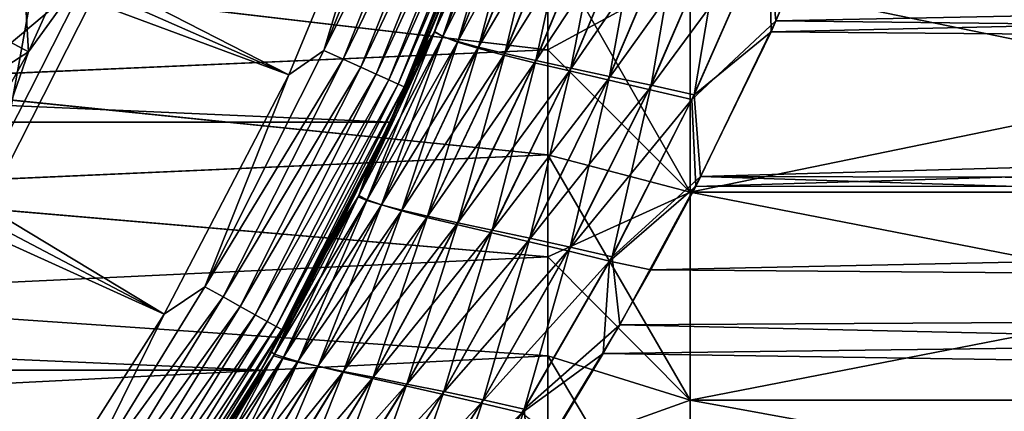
# Model space of a CAD drawing. Header units: metres. Extents: x -22 to 73, y -229 to 22.
# Tile 148 of 256: x 17.79 to 24.71, y -11.54 to -8.79. Entities that reach past the tile are written whole.
import ezdxf

# ---------------------------------------------------------------- set-up
doc = ezdxf.new("R2010")
doc.units = ezdxf.units.M
doc.layers.add('solid_509500_SW0001', color=7, linetype='CONTINUOUS')

msp = doc.modelspace()

# ---------------------------------------------------------------- linework, layer by layer
at = {"layer": 'solid_509500_SW0001'}
for points in [[(10.751764, -4.613945, 120.188515), (10.504272, -5.152591, 120.188515), (19.679533, -9.176717, 120.013718)], [(10.751764, -4.613945, 120.188515), (19.679533, -9.176717, 120.013718), (20.404449, -7.426612, 120.013718)], [(10.504272, -5.152591, 120.188515), (10.229815, -5.678011, 120.188515), (19.679533, -9.176717, 120.013718)], [(10.229815, -5.678011, 120.188515), (9.929099, -6.188855, 120.188515), (18.804842, -10.856981, 120.013718)], [(10.229815, -5.678011, 120.188515), (18.804842, -10.856981, 120.013718), (19.679533, -9.176717, 120.013718)], [(9.929099, -6.188855, 120.188515), (9.602895, -6.683812, 120.188515), (18.804842, -10.856981, 120.013718)], [(9.602895, -6.683812, 120.188515), (17.787037, -12.454617, 120.013718), (18.804842, -10.856981, 120.013718)], [(17.623806, -9.973152, 6.7), (17.507509, -8.431298, 6.7), (18.192909, -6.827721, 6.7)], [(18.44993, -8.346421, 6.7), (17.623806, -9.973152, 6.7), (18.192909, -6.827721, 6.7)], [(19.925947, -9.007096, 119.996193), (20.618019, -7.28481, 119.996193), (20.404449, -7.426612, 120.013718)], [(20.757524, -7.3341, 119.949181), (20.618019, -7.28481, 119.996193), (19.925947, -9.007096, 119.996193)], [(18.595646, -7.36219, 2.4), (17.852085, -9.016816, 2.4), (17.791189, -7.982704, 2.9)], [(18.34827, -8.32847, 2.4), (17.852085, -9.016816, 2.4), (18.595646, -7.36219, 2.4)], [(20.06077, -9.06804, 119.949181), (20.757524, -7.3341, 119.949181), (19.925947, -9.007096, 119.996193)], [(20.885841, -7.379437, 119.874481), (20.757524, -7.3341, 119.949181), (20.06077, -9.06804, 119.949181)], [(20.18478, -9.124096, 119.874481), (20.885841, -7.379437, 119.874481), (20.06077, -9.06804, 119.949181)], [(20.998138, -7.419115, 119.774902), (20.885841, -7.379437, 119.874481), (20.18478, -9.124096, 119.874481)], [(19.925947, -9.007096, 119.996193), (20.404449, -7.426612, 120.013718), (19.679533, -9.176717, 120.013718)], [(20.293308, -9.173154, 119.774902), (20.998138, -7.419115, 119.774902), (20.18478, -9.124096, 119.874481)], [(21.090187, -7.451637, 119.654198), (20.998138, -7.419115, 119.774902), (20.293308, -9.173154, 119.774902)], [(20.382267, -9.213366, 119.654198), (21.090187, -7.451637, 119.654198), (20.293308, -9.173154, 119.774902)], [(21.158522, -7.475781, 119.516907), (21.090187, -7.451637, 119.654198), (20.382267, -9.213366, 119.654198)], [(18.348354, -8.328286, 0.034086), (-18.712547, -7.474159, 0.034086), (-17.966623, -9.12266, 0.034086)], [(20.448307, -9.243217, 119.516907), (21.158522, -7.475781, 119.516907), (20.382267, -9.213366, 119.654198)], [(21.200567, -7.490637, 119.368202), (21.158522, -7.475781, 119.516907), (20.448307, -9.243217, 119.516907)], [(20.488943, -9.261586, 119.368202), (21.200567, -7.490637, 119.368202), (20.448307, -9.243217, 119.516907)], [(20.488943, -9.261586, 119.368202), (21.143084, -7.695453, 119.213844), (21.200567, -7.490637, 119.368202)], [(23.039701, -8.154322, 87.403465), (23.100544, -8.798818, 87.067795), (23.572094, -7.667694, 87.550102)], [(50.400002, -8.253526, 87.310081), (23.572094, -7.667694, 87.550102), (23.100544, -8.798818, 87.067795)], [(20.391922, -9.508916), (-20.391922, -9.508916), (-21.143082, -7.695457)], [(21.143082, -7.695457), (20.391922, -9.508916), (-21.143082, -7.695457)], [(20.625057, -8.992053, 46.096455), (20.391922, -9.508916), (21.143082, -7.695457)], [(21.107325, -7.793001, 90.317986), (21.143084, -7.695453, 119.213844), (20.391926, -9.508911, 119.213844)], [(20.488943, -9.261586, 119.368202), (20.391926, -9.508911, 119.213844), (21.143084, -7.695453, 119.213844)], [(20.889971, -8.358177, 45.868111), (20.625057, -8.992053, 46.096455), (21.143082, -7.695457)], [(21.172939, -7.687153, 46.032787), (20.701935, -8.87808, 46.449337), (21.134737, -7.718349, 45.657925)], [(20.7626, -8.908867, 46.851883), (20.701935, -8.87808, 46.449337), (21.172939, -7.687153, 46.032787)], [(20.701935, -8.87808, 46.449337), (20.889971, -8.358177, 45.868111), (21.134737, -7.718349, 45.657925)], [(20.703453, -8.87311, 89.55172), (21.173075, -7.685277, 89.967133), (20.843454, -8.473515, 90.091286)], [(21.233271, -7.721766, 89.574226), (21.173075, -7.685277, 89.967133), (20.703453, -8.87311, 89.55172)], [(20.761824, -8.908082, 89.146858), (21.233271, -7.721766, 89.574226), (20.703453, -8.87311, 89.55172)], [(21.33839, -7.762083, 89.194435), (21.233271, -7.721766, 89.574226), (20.761824, -8.908082, 89.146858)], [(21.234941, -7.719885, 46.423878), (20.7626, -8.908867, 46.851883), (21.172939, -7.687153, 46.032787)], [(20.866646, -8.944096, 47.241585), (20.7626, -8.908867, 46.851883), (21.234941, -7.719885, 46.423878)], [(21.341778, -7.756446, 46.801891), (20.866646, -8.944096, 47.241585), (21.234941, -7.719885, 46.423878)], [(20.843454, -8.473515, 90.091286), (21.107325, -7.793001, 90.317986), (20.391926, -9.508911, 119.213844)], [(20.863678, -8.947497, 88.75489), (21.33839, -7.762083, 89.194435), (20.761824, -8.908082, 89.146858)], [(21.486038, -7.806249, 88.835258), (21.33839, -7.762083, 89.194435), (20.863678, -8.947497, 88.75489)], [(21.006687, -8.991377, 88.383186), (21.486038, -7.806249, 88.835258), (20.863678, -8.947497, 88.75489)], [(21.011747, -8.983791, 47.61108), (20.866646, -8.944096, 47.241585), (21.341778, -7.756446, 46.801891)], [(21.67457, -7.854712, 88.500198), (21.486038, -7.806249, 88.835258), (21.006687, -8.991377, 88.383186)], [(21.491055, -7.796855, 47.159336), (21.011747, -8.983791, 47.61108), (21.341778, -7.756446, 46.801891)], [(21.196337, -9.028374, 47.9571), (21.011747, -8.983791, 47.61108), (21.491055, -7.796855, 47.159336)], [(21.681149, -7.841531, 47.492722), (21.196337, -9.028374, 47.9571), (21.491055, -7.796855, 47.159336)], [(21.18926, -9.040181, 88.035011), (21.67457, -7.854712, 88.500198), (21.006687, -8.991377, 88.383186)], [(21.897242, -7.906792, 88.199425), (21.67457, -7.854712, 88.500198), (21.18926, -9.040181, 88.035011)], [(21.41386, -9.077227, 48.269413), (21.196337, -9.028374, 47.9571), (21.681149, -7.841531, 47.492722)], [(21.905298, -7.889847, 47.791908), (21.41386, -9.077227, 48.269413), (21.681149, -7.841531, 47.492722)], [(21.404865, -9.093226, 87.72065), (21.897242, -7.906792, 88.199425), (21.18926, -9.040181, 88.035011)], [(22.150602, -7.962784, 87.935478), (21.897242, -7.906792, 88.199425), (21.404865, -9.093226, 87.72065)], [(21.661005, -9.130617, 48.545639), (21.41386, -9.077227, 48.269413), (21.905298, -7.889847, 47.791908)], [(22.160076, -7.942075, 48.054356), (21.661005, -9.130617, 48.545639), (21.905298, -7.889847, 47.791908)], [(21.932983, -9.18856, 48.781567), (21.661005, -9.130617, 48.545639), (22.160076, -7.942075, 48.054356)], [(22.440535, -7.998225, 48.275784), (21.932983, -9.18856, 48.781567), (22.160076, -7.942075, 48.054356)], [(23.05316, -8.122327, 48.582466), (23.489525, -7.88971, 48.538437), (23.067961, -8.876417, 48.968204)], [(50.400002, -8.253526, 48.689919), (23.067961, -8.876417, 48.968204), (23.489525, -7.88971, 48.538437)], [(17.852085, -9.016816, 2.4), (17.409876, -8.783292, 2.9), (17.791189, -7.982704, 2.9)], [(21.650162, -9.150811, 87.442474), (22.150602, -7.962784, 87.935478), (21.404865, -9.093226, 87.72065)], [(22.429697, -8.022697, 87.712646), (22.150602, -7.962784, 87.935478), (21.650162, -9.150811, 87.442474)], [(21.920353, -9.212946, 87.204712), (22.429697, -8.022697, 87.712646), (21.650162, -9.150811, 87.442474)], [(22.728481, -8.086541, 87.534477), (22.429697, -8.022697, 87.712646), (21.920353, -9.212946, 87.204712)], [(22.223963, -9.251066, 48.973721), (21.932983, -9.18856, 48.781567), (22.440535, -7.998225, 48.275784)], [(22.740643, -8.058308, 48.452644), (22.223963, -9.251066, 48.973721), (22.440535, -7.998225, 48.275784)], [(22.209593, -9.279643, 87.010849), (22.728481, -8.086541, 87.534477), (21.920353, -9.212946, 87.204712)], [(23.039701, -8.154322, 87.403465), (22.728481, -8.086541, 87.534477), (22.209593, -9.279643, 87.010849)], [(22.526941, -9.31814, 49.119663), (22.223963, -9.251066, 48.973721), (22.740643, -8.058308, 48.452644)], [(23.05316, -8.122327, 48.582466), (22.526941, -9.31814, 49.119663), (22.740643, -8.058308, 48.452644)], [(22.51086, -9.350908, 86.863319), (23.039701, -8.154322, 87.403465), (22.209593, -9.279643, 87.010849)], [(22.51086, -9.350908, 86.863319), (23.100544, -8.798818, 87.067795), (23.039701, -8.154322, 87.403465)], [(23.05316, -8.122327, 48.582466), (23.067961, -8.876417, 48.968204), (22.526941, -9.31814, 49.119663)], [(16.846542, -8.456743, 84.453972), (21.5, -8.246189, 84.560509), (21.5, -9.002167, 84.162025)], [(16.847206, -8.45542, 51.545345), (21.5, -9.002167, 51.837978), (21.5, -8.246189, 51.439495)], [(21.5, -8.246189, 84.560509), (22.5, -8.460782, 85.568871), (22.5, -10.001579, 84.739723)], [(21.5, -9.002167, 84.162025), (21.5, -8.246189, 84.560509), (22.5, -10.001579, 84.739723)], [(21.5, -8.246189, 51.439495), (21.5, -9.002167, 51.837978), (22.5, -8.460782, 50.431129)], [(50.400002, -8.253526, 48.689919), (50.400002, -9.111559, 49.079655), (23.067961, -8.876417, 48.968204)], [(50.400002, -9.111559, 86.920349), (50.400002, -8.253526, 87.310081), (23.100544, -8.798818, 87.067795)], [(18.348354, -8.328286, 0.034086), (-17.966623, -9.12266, 0.034086), (17.527285, -9.940662, 0.034086)], [(16.992897, -9.565118, 4.65), (17.6238, -9.97317, 5.4), (18.449917, -8.34644, 5.4)], [(17.409876, -8.783292, 4.65), (16.992897, -9.565118, 4.65), (18.449917, -8.34644, 5.4)], [(18.348354, -8.328286, 0.034086), (17.527285, -9.940662, 0.034086), (18.34827, -8.32847, 2.4)], [(17.527285, -9.940662, 0.034086), (17.527315, -9.94061, 2.4), (18.34827, -8.32847, 2.4)], [(18.34827, -8.32847, 2.4), (17.527315, -9.94061, 2.4), (17.852085, -9.016816, 2.4)], [(17.6238, -9.97317, 5.4), (17.623806, -9.973152, 6.7), (18.44993, -8.346421, 6.7)], [(18.449917, -8.34644, 5.4), (17.6238, -9.97317, 5.4), (18.44993, -8.346421, 6.7)], [(20.701935, -8.87808, 46.449337), (20.625057, -8.992053, 46.096455), (20.889971, -8.358177, 45.868111)], [(16.439196, -9.22363, 84.036652), (16.846542, -8.456743, 84.453972), (21.5, -9.002167, 84.162025)], [(16.847206, -8.45542, 51.545345), (16.439928, -9.222323, 51.962597), (21.5, -9.002167, 51.837978)], [(20.556587, -9.147497, 89.843948), (20.843454, -8.473515, 90.091286), (20.391926, -9.508911, 119.213844)], [(20.703453, -8.87311, 89.55172), (20.843454, -8.473515, 90.091286), (20.556587, -9.147497, 89.843948)], [(21.5, -9.002167, 51.837978), (22.5, -10.001579, 51.260273), (22.5, -8.460782, 50.431129)], [(22.5, -8.460782, 85.568871), (30, -8.46076, 85.568878), (30, -10.001556, 84.739738)], [(22.5, -10.001579, 51.260273), (30, -10.001556, 51.260262), (30, -8.46076, 50.431118)], [(22.5, -8.460782, 50.431129), (22.5, -10.001579, 51.260273), (30, -8.46076, 50.431118)], [(22.5, -10.001579, 84.739723), (22.5, -8.460782, 85.568871), (30, -10.001556, 84.739738)], [(17.852085, -9.016816, 2.4), (16.992897, -9.565118, 2.9), (17.409876, -8.783292, 2.9)], [(22.51086, -9.350908, 86.863319), (22.537712, -9.960992, 86.487259), (23.100544, -8.798818, 87.067795)], [(50.400002, -9.111559, 86.920349), (23.100544, -8.798818, 87.067795), (22.537712, -9.960992, 86.487259)], [(20.701935, -8.87808, 46.449337), (20.167194, -10.033812, 46.926258), (20.625057, -8.992053, 46.096455)], [(20.228554, -10.059951, 47.339756), (20.167194, -10.033812, 46.926258), (20.701935, -8.87808, 46.449337)], [(20.171028, -10.024784, 89.07679), (20.703453, -8.87311, 89.55172), (20.246639, -9.814457, 89.575455)], [(20.761824, -8.908082, 89.146858), (20.703453, -8.87311, 89.55172), (20.171028, -10.024784, 89.07679)], [(20.229624, -10.055391, 88.6605), (20.761824, -8.908082, 89.146858), (20.171028, -10.024784, 89.07679)], [(20.7626, -8.908867, 46.851883), (20.228554, -10.059951, 47.339756), (20.701935, -8.87808, 46.449337)], [(20.331659, -10.091136, 47.740673), (20.228554, -10.059951, 47.339756), (20.7626, -8.908867, 46.851883)], [(20.863678, -8.947497, 88.75489), (20.761824, -8.908082, 89.146858), (20.229624, -10.055391, 88.6605)], [(20.703453, -8.87311, 89.55172), (20.556587, -9.147497, 89.843948), (20.246639, -9.814457, 89.575455)], [(20.866646, -8.944096, 47.241585), (20.331659, -10.091136, 47.740673), (20.7626, -8.908867, 46.851883)], [(22.526941, -9.31814, 49.119663), (23.067961, -8.876417, 48.968204), (22.571529, -9.89175, 49.475605)], [(50.400002, -9.111559, 49.079655), (22.571529, -9.89175, 49.475605), (23.067961, -8.876417, 48.968204)], [(20.330086, -10.091044, 88.256844), (20.863678, -8.947497, 88.75489), (20.229624, -10.055391, 88.6605)], [(21.006687, -8.991377, 88.383186), (20.863678, -8.947497, 88.75489), (20.330086, -10.091044, 88.256844)], [(20.470161, -10.131769, 87.873039), (21.006687, -8.991377, 88.383186), (20.330086, -10.091044, 88.256844)], [(20.474268, -10.127394, 48.121799), (20.331659, -10.091136, 47.740673), (20.866646, -8.944096, 47.241585)], [(21.18926, -9.040181, 88.035011), (21.006687, -8.991377, 88.383186), (20.470161, -10.131769, 87.873039)], [(21.011747, -8.983791, 47.61108), (20.474268, -10.127394, 48.121799), (20.866646, -8.944096, 47.241585)], [(20.654892, -10.169127, 48.480103), (20.474268, -10.127394, 48.121799), (21.011747, -8.983791, 47.61108)], [(21.196337, -9.028374, 47.9571), (20.654892, -10.169127, 48.480103), (21.011747, -8.983791, 47.61108)], [(16.439196, -9.22363, 84.036652), (21.5, -9.002167, 84.162025), (21.5, -9.739017, 83.729004)], [(16.439928, -9.222323, 51.962597), (21.5, -9.739017, 52.270996), (21.5, -9.002167, 51.837978)], [(17.852085, -9.016816, 2.4), (16.960957, -10.598388, 2.4), (16.992897, -9.565118, 2.9)], [(17.527315, -9.94061, 2.4), (16.960957, -10.598388, 2.4), (17.852085, -9.016816, 2.4)], [(19.090309, -10.664486, 119.996193), (19.925947, -9.007096, 119.996193), (19.679533, -9.176717, 120.013718)], [(20.06077, -9.06804, 119.949181), (19.925947, -9.007096, 119.996193), (19.090309, -10.664486, 119.996193)], [(20.167194, -10.033812, 46.926258), (20.340025, -9.619429, 46.343304), (20.625057, -8.992053, 46.096455)], [(20.625057, -8.992053, 46.096455), (20.340025, -9.619429, 46.343304), (20.391922, -9.508916)], [(20.648336, -10.178006, 87.512131), (21.18926, -9.040181, 88.035011), (20.470161, -10.131769, 87.873039)], [(21.404865, -9.093226, 87.72065), (21.18926, -9.040181, 88.035011), (20.648336, -10.178006, 87.512131)], [(20.86718, -10.215762, 48.805275), (20.654892, -10.169127, 48.480103), (21.196337, -9.028374, 47.9571)], [(21.41386, -9.077227, 48.269413), (20.86718, -10.215762, 48.805275), (21.196337, -9.028374, 47.9571)], [(21.5, -9.739017, 83.729004), (21.5, -9.002167, 84.162025), (22.5, -10.001579, 84.739723)], [(21.5, -9.002167, 51.837978), (21.5, -9.739017, 52.270996), (22.5, -10.001579, 51.260273)], [(19.219477, -10.736644, 119.949181), (20.06077, -9.06804, 119.949181), (19.090309, -10.664486, 119.996193)], [(20.18478, -9.124096, 119.874481), (20.06077, -9.06804, 119.949181), (19.219477, -10.736644, 119.949181)], [(19.338285, -10.803015, 119.874481), (20.18478, -9.124096, 119.874481), (19.219477, -10.736644, 119.949181)], [(20.293308, -9.173154, 119.774902), (20.18478, -9.124096, 119.874481), (19.338285, -10.803015, 119.874481)], [(20.858284, -10.229118, 87.184479), (21.404865, -9.093226, 87.72065), (20.648336, -10.178006, 87.512131)], [(21.650162, -9.150811, 87.442474), (21.404865, -9.093226, 87.72065), (20.858284, -10.229118, 87.184479)], [(21.10796, -10.267552, 49.095097), (20.86718, -10.215762, 48.805275), (21.41386, -9.077227, 48.269413)], [(21.661005, -9.130617, 48.545639), (21.10796, -10.267552, 49.095097), (21.41386, -9.077227, 48.269413)], [(50.400002, -9.951241, 86.492508), (50.400002, -9.111559, 86.920349), (22.537712, -9.960992, 86.487259)], [(50.400002, -9.111559, 49.079655), (50.400002, -9.951241, 49.507492), (22.571529, -9.89175, 49.475605)], [(19.090309, -10.664486, 119.996193), (19.679533, -9.176717, 120.013718), (18.804842, -10.856981, 120.013718)], [(19.442263, -10.8611, 119.774902), (20.293308, -9.173154, 119.774902), (19.338285, -10.803015, 119.874481)], [(20.382267, -9.213366, 119.654198), (20.293308, -9.173154, 119.774902), (19.442263, -10.8611, 119.774902)], [(20.246639, -9.814457, 89.575455), (20.556587, -9.147497, 89.843948), (20.391926, -9.508911, 119.213844)], [(21.096802, -10.285384, 86.892281), (21.650162, -9.150811, 87.442474), (20.858284, -10.229118, 87.184479)], [(21.920353, -9.212946, 87.204712), (21.650162, -9.150811, 87.442474), (21.096802, -10.285384, 86.892281)], [(21.372623, -10.324513, 49.345459), (21.10796, -10.267552, 49.095097), (21.661005, -9.130617, 48.545639)], [(21.932983, -9.18856, 48.781567), (21.372623, -10.324513, 49.345459), (21.661005, -9.130617, 48.545639)], [(21.655563, -10.386655, 49.55294), (21.372623, -10.324513, 49.345459), (21.932983, -9.18856, 48.781567)], [(22.223963, -9.251066, 48.973721), (21.655563, -10.386655, 49.55294), (21.932983, -9.18856, 48.781567)], [(15.988343, -9.984757, 83.574165), (16.439196, -9.22363, 84.036652), (21.5, -9.739017, 83.729004)], [(16.439928, -9.222323, 51.962597), (15.989141, -9.98348, 52.425018), (21.5, -9.739017, 52.270996)], [(19.527493, -10.908711, 119.654198), (20.382267, -9.213366, 119.654198), (19.442263, -10.8611, 119.774902)], [(20.448307, -9.243217, 119.516907), (20.382267, -9.213366, 119.654198), (19.527493, -10.908711, 119.654198)], [(19.590763, -10.944057, 119.516907), (20.448307, -9.243217, 119.516907), (19.527493, -10.908711, 119.654198)], [(20.488943, -9.261586, 119.368202), (20.448307, -9.243217, 119.516907), (19.590763, -10.944057, 119.516907)], [(19.629694, -10.965805, 119.368202), (20.488943, -9.261586, 119.368202), (19.590763, -10.944057, 119.516907)], [(19.629694, -10.965805, 119.368202), (20.391926, -9.508911, 119.213844), (20.488943, -9.261586, 119.368202)], [(21.359276, -10.346819, 86.639687), (21.920353, -9.212946, 87.204712), (21.096802, -10.285384, 86.892281)], [(22.209593, -9.279643, 87.010849), (21.920353, -9.212946, 87.204712), (21.359276, -10.346819, 86.639687)], [(21.950039, -10.453986, 49.71516), (21.655563, -10.386655, 49.55294), (22.223963, -9.251066, 48.973721)], [(22.526941, -9.31814, 49.119663), (21.950039, -10.453986, 49.71516), (22.223963, -9.251066, 48.973721)], [(21.640076, -10.413434, 86.430099), (22.209593, -9.279643, 87.010849), (21.359276, -10.346819, 86.639687)], [(22.51086, -9.350908, 86.863319), (22.209593, -9.279643, 87.010849), (21.640076, -10.413434, 86.430099)], [(22.526941, -9.31814, 49.119663), (22.571529, -9.89175, 49.475605), (21.950039, -10.453986, 49.71516)], [(21.932446, -10.485238, 86.26593), (22.51086, -9.350908, 86.863319), (21.640076, -10.413434, 86.430099)], [(21.932446, -10.485238, 86.26593), (22.537712, -9.960992, 86.487259), (22.51086, -9.350908, 86.863319)], [(19.485569, -11.250006), (-19.485569, -11.250006), (-20.391922, -9.508916)], [(20.391922, -9.508916), (19.485569, -11.250006), (-20.391922, -9.508916)], [(19.710318, -10.851421, 46.893715), (19.485569, -11.250006), (20.391922, -9.508916)], [(20.246639, -9.814457, 89.575455), (20.391926, -9.508911, 119.213844), (19.485571, -11.25, 119.213844)], [(19.629694, -10.965805, 119.368202), (19.485571, -11.25, 119.213844), (20.391926, -9.508911, 119.213844)], [(20.035013, -10.239542, 46.608974), (19.710318, -10.851421, 46.893715), (20.391922, -9.508916)], [(20.340025, -9.619429, 46.343304), (20.035013, -10.239542, 46.608974), (20.391922, -9.508916)], [(20.167194, -10.033812, 46.926258), (20.035013, -10.239542, 46.608974), (20.340025, -9.619429, 46.343304)], [(15.988343, -9.984757, 83.574165), (21.5, -9.739017, 83.729004), (21.5, -10.455012, 83.262459)], [(15.989141, -9.98348, 52.425018), (21.5, -10.455012, 52.737537), (21.5, -9.739017, 52.270996)], [(21.5, -9.739017, 83.729004), (22.5, -10.001579, 84.739723), (22.5, -11.461847, 83.775803)], [(21.5, -10.455012, 83.262459), (21.5, -9.739017, 83.729004), (22.5, -11.461847, 83.775803)], [(21.5, -9.739017, 52.270996), (21.5, -10.455012, 52.737537), (22.5, -10.001579, 51.260273)], [(19.913685, -10.473546, 89.285393), (20.246639, -9.814457, 89.575455), (19.485571, -11.25, 119.213844)], [(20.171028, -10.024784, 89.07679), (20.246639, -9.814457, 89.575455), (19.913685, -10.473546, 89.285393)], [(21.950039, -10.453986, 49.71516), (22.571529, -9.89175, 49.475605), (22.004501, -10.93185, 50.069729)], [(50.400002, -10.770885, 49.972576), (22.004501, -10.93185, 50.069729), (22.571529, -9.89175, 49.475605)], [(50.400002, -9.951241, 86.492508), (22.537712, -9.960992, 86.487259), (22.223509, -10.54722, 86.159187)], [(50.400002, -10.770885, 86.027428), (50.400002, -9.951241, 86.492508), (22.223509, -10.54722, 86.159187)], [(50.400002, -9.951241, 49.507492), (50.400002, -10.770885, 49.972576), (22.571529, -9.89175, 49.475605)], [(15.492305, -10.738296, 83.064499), (15.988343, -9.984757, 83.574165), (21.5, -10.455012, 83.262459)], [(15.989141, -9.98348, 52.425018), (15.493195, -10.737011, 52.934582), (21.5, -10.455012, 52.737537)], [(19.579996, -11.137044, 88.544312), (20.171028, -10.024784, 89.07679), (19.913685, -10.473546, 89.285393)], [(20.229624, -10.055391, 88.6605), (20.171028, -10.024784, 89.07679), (19.579996, -11.137044, 88.544312)], [(21.5, -10.455012, 52.737537), (22.5, -11.461847, 52.224194), (22.5, -10.001579, 51.260273)], [(21.932446, -10.485238, 86.26593), (22.223509, -10.54722, 86.159187), (22.537712, -9.960992, 86.487259)], [(22.5, -10.001579, 84.739723), (30, -10.001556, 84.739738), (30, -11.461825, 83.775826)], [(22.5, -11.461847, 52.224194), (30, -11.461825, 52.224178), (30, -10.001556, 51.260262)], [(22.5, -10.001579, 51.260273), (22.5, -11.461847, 52.224194), (30, -10.001556, 51.260262)], [(22.5, -11.461847, 83.775803), (22.5, -10.001579, 84.739723), (30, -11.461825, 83.775826)], [(20.167194, -10.033812, 46.926258), (19.57283, -11.150834, 47.4617), (20.035013, -10.239542, 46.608974)], [(19.637609, -11.169342, 47.884892), (19.57283, -11.150834, 47.4617), (20.167194, -10.033812, 46.926258)], [(19.641636, -11.160103, 88.117943), (20.229624, -10.055391, 88.6605), (19.579996, -11.137044, 88.544312)], [(20.228554, -10.059951, 47.339756), (19.637609, -11.169342, 47.884892), (20.167194, -10.033812, 46.926258)], [(19.742342, -11.193487, 48.295799), (19.637609, -11.169342, 47.884892), (20.228554, -10.059951, 47.339756)], [(20.330086, -10.091044, 88.256844), (20.229624, -10.055391, 88.6605), (19.641636, -11.160103, 88.117943)], [(19.743361, -11.188797, 87.703918), (20.330086, -10.091044, 88.256844), (19.641636, -11.160103, 88.117943)], [(20.331659, -10.091136, 47.740673), (19.742342, -11.193487, 48.295799), (20.228554, -10.059951, 47.339756)], [(19.884872, -11.223298, 48.687382), (19.742342, -11.193487, 48.295799), (20.331659, -10.091136, 47.740673)], [(20.470161, -10.131769, 87.873039), (20.330086, -10.091044, 88.256844), (19.743361, -11.188797, 87.703918)], [(20.474268, -10.127394, 48.121799), (19.884872, -11.223298, 48.687382), (20.331659, -10.091136, 47.740673)], [(19.883005, -11.223157, 87.309296), (20.470161, -10.131769, 87.873039), (19.743361, -11.188797, 87.703918)], [(20.648336, -10.178006, 87.512131), (20.470161, -10.131769, 87.873039), (19.883005, -11.223157, 87.309296)], [(20.063826, -11.259132, 49.056847), (19.884872, -11.223298, 48.687382), (20.474268, -10.127394, 48.121799)], [(20.654892, -10.169127, 48.480103), (20.063826, -11.259132, 49.056847), (20.474268, -10.127394, 48.121799)], [(20.059164, -11.263578, 86.936859), (20.648336, -10.178006, 87.512131), (19.883005, -11.223157, 87.309296)], [(20.858284, -10.229118, 87.184479), (20.648336, -10.178006, 87.512131), (20.059164, -11.263578, 86.936859)], [(20.265692, -11.309512, 86.597031), (20.858284, -10.229118, 87.184479), (20.059164, -11.263578, 86.936859)], [(20.273031, -11.300508, 49.393845), (20.063826, -11.259132, 49.056847), (20.654892, -10.169127, 48.480103)], [(21.096802, -10.285384, 86.892281), (20.858284, -10.229118, 87.184479), (20.265692, -11.309512, 86.597031)], [(20.86718, -10.215762, 48.805275), (20.273031, -11.300508, 49.393845), (20.654892, -10.169127, 48.480103)], [(20.509487, -11.347643, 49.696327), (20.273031, -11.300508, 49.393845), (20.86718, -10.215762, 48.805275)], [(21.10796, -10.267552, 49.095097), (20.509487, -11.347643, 49.696327), (20.86718, -10.215762, 48.805275)], [(19.57283, -11.150834, 47.4617), (19.710318, -10.851421, 46.893715), (20.035013, -10.239542, 46.608974)], [(20.499563, -11.361203, 86.291847), (21.096802, -10.285384, 86.892281), (20.265692, -11.309512, 86.597031)], [(21.359276, -10.346819, 86.639687), (21.096802, -10.285384, 86.892281), (20.499563, -11.361203, 86.291847)], [(20.768787, -11.400552, 49.960278), (20.509487, -11.347643, 49.696327), (21.10796, -10.267552, 49.095097)], [(21.372623, -10.324513, 49.345459), (20.768787, -11.400552, 49.960278), (21.10796, -10.267552, 49.095097)], [(20.756351, -11.418669, 86.025352), (21.359276, -10.346819, 86.639687), (20.499563, -11.361203, 86.291847)], [(21.640076, -10.413434, 86.430099), (21.359276, -10.346819, 86.639687), (20.756351, -11.418669, 86.025352)], [(21.045565, -11.459249, 50.182358), (20.768787, -11.400552, 49.960278), (21.372623, -10.324513, 49.345459)], [(21.655563, -10.386655, 49.55294), (21.045565, -11.459249, 50.182358), (21.372623, -10.324513, 49.345459)], [(21.030674, -11.481922, 85.800873), (21.640076, -10.413434, 86.430099), (20.756351, -11.418669, 86.025352)], [(21.932446, -10.485238, 86.26593), (21.640076, -10.413434, 86.430099), (21.030674, -11.481922, 85.800873)], [(21.333372, -11.523744, 50.360245), (21.045565, -11.459249, 50.182358), (21.655563, -10.386655, 49.55294)], [(21.950039, -10.453986, 49.71516), (21.333372, -11.523744, 50.360245), (21.655563, -10.386655, 49.55294)], [(15.492305, -10.738296, 83.064499), (21.5, -10.455012, 83.262459), (21.5, -11.148754, 82.763306)], [(15.493195, -10.737011, 52.934582), (21.5, -11.148754, 53.236691), (21.5, -10.455012, 52.737537)], [(19.558052, -11.123514, 88.97345), (19.913685, -10.473546, 89.285393), (19.485571, -11.25, 119.213844)], [(19.579996, -11.137044, 88.544312), (19.913685, -10.473546, 89.285393), (19.558052, -11.123514, 88.97345)], [(21.316065, -11.55097, 85.620758), (21.932446, -10.485238, 86.26593), (21.030674, -11.481922, 85.800873)], [(21.316065, -11.55097, 85.620758), (21.888643, -11.133421, 85.805809), (21.932446, -10.485238, 86.26593)], [(21.950039, -10.453986, 49.71516), (22.004501, -10.93185, 50.069729), (21.333372, -11.523744, 50.360245)], [(21.5, -11.148754, 82.763306), (21.5, -10.455012, 83.262459), (22.5, -11.461847, 83.775803)], [(21.5, -10.455012, 52.737537), (21.5, -11.148754, 53.236691), (22.5, -11.461847, 52.224194)], [(21.932446, -10.485238, 86.26593), (21.888643, -11.133421, 85.805809), (22.223509, -10.54722, 86.159187)], [(50.400002, -10.770885, 86.027428), (22.223509, -10.54722, 86.159187), (21.888643, -11.133421, 85.805809)], [(18.117125, -12.245039, 119.996193), (19.090309, -10.664486, 119.996193), (18.804842, -10.856981, 120.013718)], [(19.219477, -10.736644, 119.949181), (19.090309, -10.664486, 119.996193), (18.117125, -12.245039, 119.996193)], [(14.949203, -11.482327, 82.505394), (15.492305, -10.738296, 83.064499), (21.5, -11.148754, 82.763306)], [(15.493195, -10.737011, 52.934582), (14.950179, -11.481056, 53.493599), (21.5, -11.148754, 53.236691)], [(18.239708, -12.32789, 119.949181), (19.219477, -10.736644, 119.949181), (18.117125, -12.245039, 119.996193)], [(19.338285, -10.803015, 119.874481), (19.219477, -10.736644, 119.949181), (18.239708, -12.32789, 119.949181)], [(50.400002, -11.568836, 85.526039), (50.400002, -10.770885, 86.027428), (21.888643, -11.133421, 85.805809)], [(50.400002, -10.770885, 49.972576), (50.400002, -11.568836, 50.473961), (22.004501, -10.93185, 50.069729)], [(18.117125, -12.245039, 119.996193), (18.804842, -10.856981, 120.013718), (17.787037, -12.454617, 120.013718)], [(18.352461, -12.404099, 119.874481), (19.338285, -10.803015, 119.874481), (18.239708, -12.32789, 119.949181)], [(19.442263, -10.8611, 119.774902), (19.338285, -10.803015, 119.874481), (18.352461, -12.404099, 119.874481)], [(19.710318, -10.851421, 46.893715), (19.366268, -11.454155, 47.197365), (19.485569, -11.250006)], [(19.57283, -11.150834, 47.4617), (19.366268, -11.454155, 47.197365), (19.710318, -10.851421, 46.893715)], [(18.451138, -12.470792, 119.774902), (19.442263, -10.8611, 119.774902), (18.352461, -12.404099, 119.874481)], [(19.527493, -10.908711, 119.654198), (19.442263, -10.8611, 119.774902), (18.451138, -12.470792, 119.774902)], [(18.532021, -12.525459, 119.654198), (19.527493, -10.908711, 119.654198), (18.451138, -12.470792, 119.774902)], [(19.590763, -10.944057, 119.516907), (19.527493, -10.908711, 119.654198), (18.532021, -12.525459, 119.654198)], [(18.592066, -12.566044, 119.516907), (19.590763, -10.944057, 119.516907), (18.532021, -12.525459, 119.654198)], [(19.629694, -10.965805, 119.368202), (19.590763, -10.944057, 119.516907), (18.592066, -12.566044, 119.516907)], [(18.629011, -12.591015, 119.368202), (19.629694, -10.965805, 119.368202), (18.592066, -12.566044, 119.516907)], [(18.629011, -12.591015, 119.368202), (19.485571, -11.25, 119.213844), (19.629694, -10.965805, 119.368202)], [(21.333372, -11.523744, 50.360245), (22.004501, -10.93185, 50.069729), (21.374521, -11.970741, 50.745975)], [(50.400002, -11.568836, 50.473961), (21.374521, -11.970741, 50.745975), (22.004501, -10.93185, 50.069729)], [(19.180304, -11.762906, 88.639366), (19.558052, -11.123514, 88.97345), (19.485571, -11.25, 119.213844)], [(19.579996, -11.137044, 88.544312), (19.558052, -11.123514, 88.97345), (19.180304, -11.762906, 88.639366)], [(21.316065, -11.55097, 85.620758), (21.533552, -11.717423, 85.427048), (21.888643, -11.133421, 85.805809)], [(50.400002, -11.568836, 85.526039), (21.888643, -11.133421, 85.805809), (21.533552, -11.717423, 85.427048)], [(14.949203, -11.482327, 82.505394), (21.5, -11.148754, 82.763306), (21.5, -11.818661, 82.232681)], [(14.950179, -11.481056, 53.493599), (21.5, -11.818661, 53.767319), (21.5, -11.148754, 53.236691)], [(19.57283, -11.150834, 47.4617), (18.925026, -12.221573, 48.052357), (19.366268, -11.454155, 47.197365)], [(18.996208, -12.230194, 48.48362), (18.925026, -12.221573, 48.052357), (19.57283, -11.150834, 47.4617)], [(18.936571, -12.202641, 87.957687), (19.579996, -11.137044, 88.544312), (19.180304, -11.762906, 88.639366)], [(19.641636, -11.160103, 88.117943), (19.579996, -11.137044, 88.544312), (18.936571, -12.202641, 87.957687)], [(19.004387, -12.215658, 87.523018), (19.641636, -11.160103, 88.117943), (18.936571, -12.202641, 87.957687)], [(19.637609, -11.169342, 47.884892), (18.996208, -12.230194, 48.48362), (19.57283, -11.150834, 47.4617)], [(19.105413, -12.245028, 48.902931), (18.996208, -12.230194, 48.48362), (19.637609, -11.169342, 47.884892)], [(19.743361, -11.188797, 87.703918), (19.641636, -11.160103, 88.117943), (19.004387, -12.215658, 87.523018)], [(19.110365, -12.234887, 87.100365), (19.743361, -11.188797, 87.703918), (19.004387, -12.215658, 87.523018)], [(19.742342, -11.193487, 48.295799), (19.105413, -12.245028, 48.902931), (19.637609, -11.169342, 47.884892)], [(19.250578, -12.266109, 49.303432), (19.105413, -12.245028, 48.902931), (19.742342, -11.193487, 48.295799)], [(19.883005, -11.223157, 87.309296), (19.743361, -11.188797, 87.703918), (19.110365, -12.234887, 87.100365)], [(19.884872, -11.223298, 48.687382), (19.250578, -12.266109, 49.303432), (19.742342, -11.193487, 48.295799)], [(21.5, -11.148754, 82.763306), (22.5, -11.461847, 83.775803), (22.5, -12.82983, 82.684868)], [(21.5, -11.818661, 82.232681), (21.5, -11.148754, 82.763306), (22.5, -12.82983, 82.684868)], [(21.5, -11.148754, 53.236691), (21.5, -11.818661, 53.767319), (22.5, -11.461847, 52.224194)], [(18.430916, -12.905476), (-18.430916, -12.905476), (-19.485569, -11.250006)], [(19.485569, -11.250006), (18.430916, -12.905476), (-19.485569, -11.250006)], [(18.789246, -12.377975, 47.710133), (18.430916, -12.905476), (19.485569, -11.250006)], [(19.180304, -11.762906, 88.639366), (19.485571, -11.25, 119.213844), (18.430922, -12.90547, 119.213844)], [(18.629011, -12.591015, 119.368202), (18.430922, -12.90547, 119.213844), (19.485571, -11.25, 119.213844)], [(19.193047, -11.742104, 47.351444), (18.789246, -12.377975, 47.710133), (19.485569, -11.250006)], [(19.252434, -12.260362, 86.696602), (19.883005, -11.223157, 87.309296), (19.110365, -12.234887, 87.100365)], [(19.280109, -11.598594, 47.273945), (19.193047, -11.742104, 47.351444), (19.485569, -11.250006)], [(19.43047, -12.293727, 49.682575), (19.250578, -12.266109, 49.303432), (19.884872, -11.223298, 48.687382)], [(20.059164, -11.263578, 86.936859), (19.883005, -11.223157, 87.309296), (19.252434, -12.260362, 86.696602)], [(19.429329, -12.292411, 86.314293), (20.059164, -11.263578, 86.936859), (19.252434, -12.260362, 86.696602)], [(19.366268, -11.454155, 47.197365), (19.280109, -11.598594, 47.273945), (19.485569, -11.250006)], [(20.265692, -11.309512, 86.597031), (20.059164, -11.263578, 86.936859), (19.429329, -12.292411, 86.314293)], [(20.063826, -11.259132, 49.056847), (19.43047, -12.293727, 49.682575), (19.884872, -11.223298, 48.687382)], [(19.639072, -12.327525, 50.029999), (19.43047, -12.293727, 49.682575), (20.063826, -11.259132, 49.056847)], [(20.273031, -11.300508, 49.393845), (19.639072, -12.327525, 50.029999), (20.063826, -11.259132, 49.056847)], [(19.635065, -12.330612, 85.963844), (20.265692, -11.309512, 86.597031), (19.429329, -12.292411, 86.314293)], [(20.499563, -11.361203, 86.291847), (20.265692, -11.309512, 86.597031), (19.635065, -12.330612, 85.963844)], [(19.873589, -12.36767, 50.34383), (19.639072, -12.327525, 50.029999), (20.273031, -11.300508, 49.393845)], [(20.509487, -11.347643, 49.696327), (19.873589, -12.36767, 50.34383), (20.273031, -11.300508, 49.393845)], [(19.866812, -12.375159, 85.647141), (20.499563, -11.361203, 86.291847), (19.635065, -12.330612, 85.963844)], [(20.756351, -11.418669, 86.025352), (20.499563, -11.361203, 86.291847), (19.866812, -12.375159, 85.647141)], [(20.129826, -12.414182, 50.620155), (19.873589, -12.36767, 50.34383), (20.509487, -11.347643, 49.696327)], [(20.768787, -11.400552, 49.960278), (20.129826, -12.414182, 50.620155), (20.509487, -11.347643, 49.696327)], [(20.402678, -12.467073, 50.855732), (20.129826, -12.414182, 50.620155), (20.768787, -11.400552, 49.960278)], [(21.045565, -11.459249, 50.182358), (20.402678, -12.467073, 50.855732), (20.768787, -11.400552, 49.960278)], [(14.950179, -11.481056, 53.493599), (14.359417, -12.211864, 54.103222), (21.5, -11.818661, 53.767319)], [(18.925026, -12.221573, 48.052357), (19.280109, -11.598594, 47.273945), (19.366268, -11.454155, 47.197365)], [(20.120359, -12.426071, 85.368111), (20.756351, -11.418669, 86.025352), (19.866812, -12.375159, 85.647141)], [(21.030674, -11.481922, 85.800873), (20.756351, -11.418669, 86.025352), (20.120359, -12.426071, 85.368111)], [(20.686016, -12.526354, 51.048294), (20.402678, -12.467073, 50.855732), (21.045565, -11.459249, 50.182358)], [(21.333372, -11.523744, 50.360245), (20.686016, -12.526354, 51.048294), (21.045565, -11.459249, 50.182358)], [(21.5, -11.818661, 53.767319), (22.5, -12.82983, 53.315128), (22.5, -11.461847, 52.224194)], [(22.5, -11.461847, 83.775803), (30, -11.461825, 83.775826), (30, -12.82981, 82.684891)], [(22.5, -12.82983, 53.315128), (30, -12.82981, 53.315109), (30, -11.461825, 52.224178)], [(22.5, -11.461847, 52.224194), (22.5, -12.82983, 53.315128), (30, -11.461825, 52.224178)], [(22.5, -12.82983, 82.684868), (22.5, -11.461847, 83.775803), (30, -12.82981, 82.684891)], [(14.358359, -12.213109, 81.895683), (14.949203, -11.482327, 82.505394), (21.5, -11.818661, 82.232681)], [(20.390585, -12.483363, 85.129997), (21.030674, -11.481922, 85.800873), (20.120359, -12.426071, 85.368111)], [(21.316065, -11.55097, 85.620758), (21.030674, -11.481922, 85.800873), (20.390585, -12.483363, 85.129997)], [(21.333372, -11.523744, 50.360245), (21.038904, -12.479247, 51.110111), (20.686016, -12.526354, 51.048294)], [(21.333372, -11.523744, 50.360245), (21.374521, -11.970741, 50.745975), (21.038904, -12.479247, 51.110111)]]:
    msp.add_3dface(points, dxfattribs=at)

doc.saveas('drawing.dxf')
